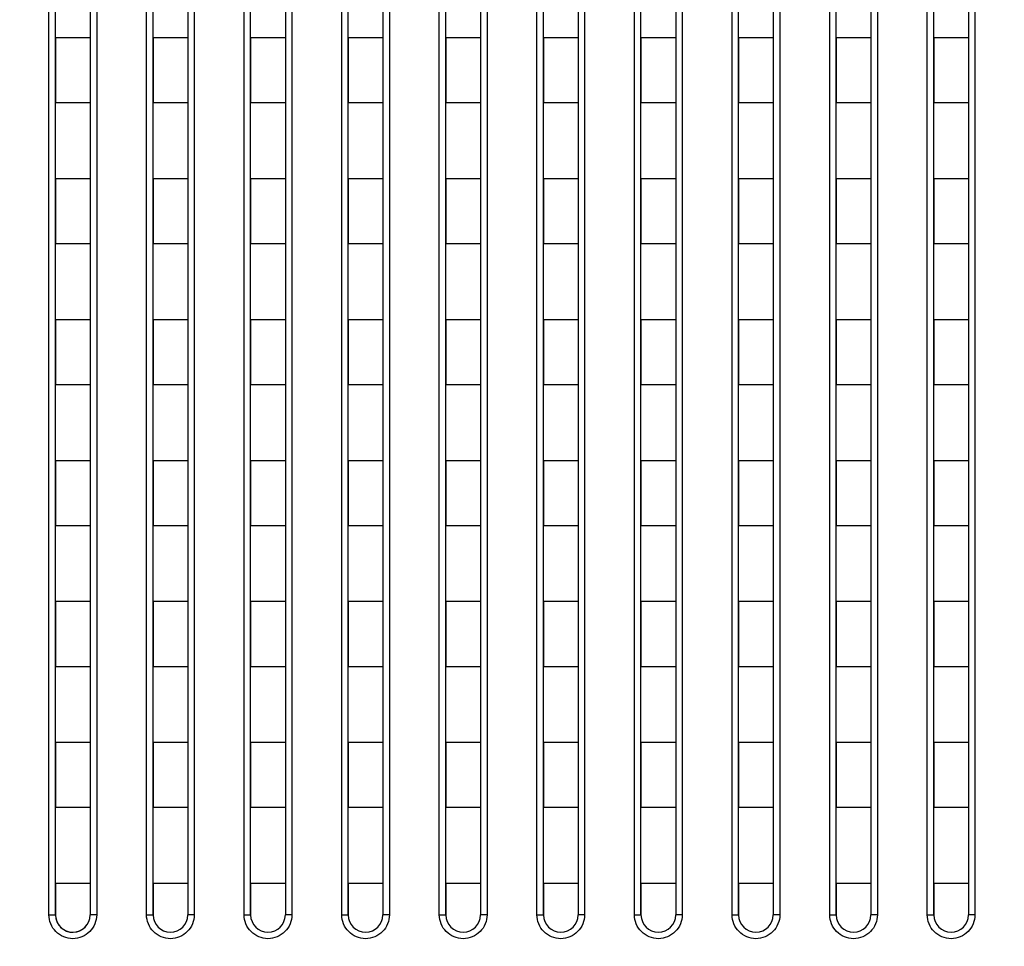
# Model space of a CAD drawing. Header units: millimetres. Extents: x -6054 to 364, y -1866 to 3094.
# Tile 183 of 256: x -3740 to -3695, y 827 to 870. Entities that reach past the tile are written whole.
import ezdxf

# ---------------------------------------------------------------- set-up
doc = ezdxf.new("R2010")
doc.units = ezdxf.units.MM
doc.header["$LTSCALE"] = 65.395
doc.header["$PDSIZE"] = 0.05
doc.layers.get('0').update_dxf_attribs({"linetype": 'CONTINUOUS'})
doc.layers.get('Defpoints').update_dxf_attribs({"linetype": 'CONTINUOUS'})
doc.layers.add('DIM', color=3, linetype='CONTINUOUS')
doc.styles.get("Standard").update_dxf_attribs({"font": 'arial.ttf'})
doc.dimstyles.new('ISO-25', dxfattribs={"dimtxt": 2.5, "dimasz": 2.5, "dimexe": 1.25, "dimexo": 0.625, "dimtad": 1, "dimtxsty": 'STANDARD', "dimcen": 2.5, "dimadec": 0, "dimazin": 0, "dimtfac": 1, "dimtmove": 0, "dimatfit": 3, "dimfxl": 1, "dimarcsym": 0})

# ---------------------------------------------------------------- blocks, each defined once
blk = doc.blocks.new('*D1')
at = {"layer": 'Defpoints', "color": 0}
for p in [(-4193.173, 1042.072), (-3593.173, 683.031), (-3593.173, 628.168)]:
    blk.add_point(p, dxfattribs=at)
at = {"layer": 'DIM', "color": 3, "lineweight": -2}
for p, q in [((-4193.173, 1041.447), (-4193.173, 681.781)), ((-3593.173, 628.793), (-3593.173, 684.281)), ((-4178.173, 683.031), (-3608.173, 683.031))]:
    blk.add_line(p, q, dxfattribs=at)
at = {"layer": 'DIM', "color": 3}
for points in [[(-4178.173, 685.531), (-4178.173, 680.531), (-4193.173, 683.031)], [(-3608.173, 680.531), (-3608.173, 685.531), (-3593.173, 683.031)]]:
    blk.add_solid(points, dxfattribs=at)
at = {"layer": 'DIM', "color": 2, "insert": (-3893.173, 700.841), "char_height": 20, "attachment_point": 5}
blk.add_mtext('600  [23,622]', dxfattribs=at)

msp = doc.modelspace()

# ---------------------------------------------------------------- linework, layer by layer
at = {"linetype": 'Continuous'}
for p, q in [((-3739.023, 828.726), (-3739.023, 900.382)), ((-3736.823, 900.382), (-3736.823, 828.726)), ((-3734.523, 828.726), (-3734.523, 900.382)), ((-3732.323, 900.382), (-3732.323, 828.726)), ((-3730.023, 828.726), (-3730.023, 900.382)), ((-3727.823, 900.382), (-3727.823, 828.726)), ((-3725.523, 828.726), (-3725.523, 900.382)), ((-3723.323, 900.382), (-3723.323, 828.726)), ((-3721.023, 828.726), (-3721.023, 900.382)), ((-3718.823, 900.382), (-3718.823, 828.726)), ((-3716.523, 828.726), (-3716.523, 900.382)), ((-3714.323, 900.382), (-3714.323, 828.726)), ((-3712.023, 828.726), (-3712.023, 900.382)), ((-3709.823, 900.382), (-3709.823, 828.726)), ((-3707.523, 828.726), (-3707.523, 900.382)), ((-3705.323, 900.382), (-3705.323, 828.726)), ((-3703.023, 828.726), (-3703.023, 900.382)), ((-3700.823, 900.382), (-3700.823, 828.726)), ((-3698.523, 828.726), (-3698.523, 900.382)), ((-3696.323, 900.382), (-3696.323, 828.726)), ((-3738.723, 828.718), (-3738.723, 900.184)), ((-3737.123, 900.184), (-3737.123, 828.718)), ((-3734.223, 828.718), (-3734.223, 900.184)), ((-3732.623, 900.184), (-3732.623, 828.718)), ((-3729.723, 828.718), (-3729.723, 900.184)), ((-3728.123, 900.184), (-3728.123, 828.718)), ((-3725.223, 828.718), (-3725.223, 900.184)), ((-3723.623, 900.184), (-3723.623, 828.718)), ((-3720.723, 828.718), (-3720.723, 900.184)), ((-3719.123, 900.184), (-3719.123, 828.718)), ((-3716.223, 828.718), (-3716.223, 900.184)), ((-3714.623, 900.184), (-3714.623, 828.718)), ((-3711.723, 828.718), (-3711.723, 900.184)), ((-3710.123, 900.184), (-3710.123, 828.718)), ((-3707.223, 828.718), (-3707.223, 900.184)), ((-3705.623, 900.184), (-3705.623, 828.718)), ((-3702.723, 828.718), (-3702.723, 900.184)), ((-3701.123, 900.184), (-3701.123, 828.718)), ((-3698.223, 828.718), (-3698.223, 900.184)), ((-3696.623, 900.184), (-3696.623, 828.718)), ((-3738.723, 869.168), (-3738.723, 866.168)), ((-3738.723, 869.168), (-3738.723, 866.168)), ((-3737.123, 869.168), (-3738.723, 869.168)), ((-3737.123, 869.168), (-3738.723, 869.168)), ((-3737.123, 869.168), (-3737.123, 866.168)), ((-3737.123, 869.168), (-3737.123, 866.168)), ((-3734.223, 869.168), (-3734.223, 866.168)), ((-3734.223, 869.168), (-3734.223, 866.168)), ((-3732.623, 869.168), (-3734.223, 869.168)), ((-3732.623, 869.168), (-3734.223, 869.168)), ((-3732.623, 869.168), (-3732.623, 866.168)), ((-3732.623, 869.168), (-3732.623, 866.168)), ((-3729.723, 869.168), (-3729.723, 866.168)), ((-3729.723, 869.168), (-3729.723, 866.168)), ((-3728.123, 869.168), (-3729.723, 869.168)), ((-3728.123, 869.168), (-3729.723, 869.168)), ((-3728.123, 869.168), (-3728.123, 866.168)), ((-3728.123, 869.168), (-3728.123, 866.168)), ((-3725.223, 869.168), (-3725.223, 866.168)), ((-3725.223, 869.168), (-3725.223, 866.168)), ((-3723.623, 869.168), (-3725.223, 869.168)), ((-3723.623, 869.168), (-3725.223, 869.168)), ((-3723.623, 869.168), (-3723.623, 866.168)), ((-3723.623, 869.168), (-3723.623, 866.168)), ((-3720.723, 869.168), (-3720.723, 866.168)), ((-3720.723, 869.168), (-3720.723, 866.168)), ((-3719.123, 869.168), (-3720.723, 869.168)), ((-3719.123, 869.168), (-3720.723, 869.168)), ((-3719.123, 869.168), (-3719.123, 866.168)), ((-3719.123, 869.168), (-3719.123, 866.168)), ((-3716.223, 869.168), (-3716.223, 866.168)), ((-3716.223, 869.168), (-3716.223, 866.168)), ((-3714.623, 869.168), (-3716.223, 869.168)), ((-3714.623, 869.168), (-3716.223, 869.168)), ((-3714.623, 869.168), (-3714.623, 866.168)), ((-3714.623, 869.168), (-3714.623, 866.168)), ((-3711.723, 869.168), (-3711.723, 866.168)), ((-3711.723, 869.168), (-3711.723, 866.168)), ((-3710.123, 869.168), (-3711.723, 869.168)), ((-3710.123, 869.168), (-3711.723, 869.168)), ((-3710.123, 869.168), (-3710.123, 866.168)), ((-3710.123, 869.168), (-3710.123, 866.168)), ((-3707.223, 869.168), (-3707.223, 866.168)), ((-3707.223, 869.168), (-3707.223, 866.168)), ((-3705.623, 869.168), (-3707.223, 869.168)), ((-3705.623, 869.168), (-3707.223, 869.168)), ((-3705.623, 869.168), (-3705.623, 866.168)), ((-3705.623, 869.168), (-3705.623, 866.168)), ((-3702.723, 869.168), (-3702.723, 866.168)), ((-3702.723, 869.168), (-3702.723, 866.168)), ((-3701.123, 869.168), (-3702.723, 869.168)), ((-3701.123, 869.168), (-3702.723, 869.168)), ((-3701.123, 869.168), (-3701.123, 866.168)), ((-3701.123, 869.168), (-3701.123, 866.168)), ((-3698.223, 869.168), (-3698.223, 866.168)), ((-3698.223, 869.168), (-3698.223, 866.168)), ((-3696.623, 869.168), (-3698.223, 869.168)), ((-3696.623, 869.168), (-3698.223, 869.168)), ((-3696.623, 869.168), (-3696.623, 866.168)), ((-3696.623, 869.168), (-3696.623, 866.168)), ((-3737.123, 866.168), (-3738.723, 866.168)), ((-3737.123, 866.168), (-3738.723, 866.168)), ((-3732.623, 866.168), (-3734.223, 866.168)), ((-3732.623, 866.168), (-3734.223, 866.168)), ((-3728.123, 866.168), (-3729.723, 866.168)), ((-3728.123, 866.168), (-3729.723, 866.168)), ((-3723.623, 866.168), (-3725.223, 866.168)), ((-3723.623, 866.168), (-3725.223, 866.168)), ((-3719.123, 866.168), (-3720.723, 866.168)), ((-3719.123, 866.168), (-3720.723, 866.168)), ((-3714.623, 866.168), (-3716.223, 866.168)), ((-3714.623, 866.168), (-3716.223, 866.168)), ((-3710.123, 866.168), (-3711.723, 866.168)), ((-3710.123, 866.168), (-3711.723, 866.168)), ((-3705.623, 866.168), (-3707.223, 866.168)), ((-3705.623, 866.168), (-3707.223, 866.168)), ((-3701.123, 866.168), (-3702.723, 866.168)), ((-3701.123, 866.168), (-3702.723, 866.168)), ((-3696.623, 866.168), (-3698.223, 866.168)), ((-3696.623, 866.168), (-3698.223, 866.168)), ((-3738.723, 862.668), (-3738.723, 859.668)), ((-3738.723, 862.668), (-3738.723, 859.668)), ((-3737.123, 862.668), (-3738.723, 862.668)), ((-3737.123, 862.668), (-3738.723, 862.668)), ((-3737.123, 862.668), (-3737.123, 859.668)), ((-3737.123, 862.668), (-3737.123, 859.668)), ((-3734.223, 862.668), (-3734.223, 859.668)), ((-3734.223, 862.668), (-3734.223, 859.668)), ((-3732.623, 862.668), (-3734.223, 862.668)), ((-3732.623, 862.668), (-3734.223, 862.668)), ((-3732.623, 862.668), (-3732.623, 859.668)), ((-3732.623, 862.668), (-3732.623, 859.668)), ((-3729.723, 862.668), (-3729.723, 859.668)), ((-3729.723, 862.668), (-3729.723, 859.668)), ((-3728.123, 862.668), (-3729.723, 862.668)), ((-3728.123, 862.668), (-3729.723, 862.668)), ((-3728.123, 862.668), (-3728.123, 859.668)), ((-3728.123, 862.668), (-3728.123, 859.668)), ((-3725.223, 862.668), (-3725.223, 859.668)), ((-3725.223, 862.668), (-3725.223, 859.668)), ((-3723.623, 862.668), (-3725.223, 862.668)), ((-3723.623, 862.668), (-3725.223, 862.668)), ((-3723.623, 862.668), (-3723.623, 859.668)), ((-3723.623, 862.668), (-3723.623, 859.668)), ((-3720.723, 862.668), (-3720.723, 859.668)), ((-3720.723, 862.668), (-3720.723, 859.668)), ((-3719.123, 862.668), (-3720.723, 862.668)), ((-3719.123, 862.668), (-3720.723, 862.668)), ((-3719.123, 862.668), (-3719.123, 859.668)), ((-3719.123, 862.668), (-3719.123, 859.668)), ((-3716.223, 862.668), (-3716.223, 859.668)), ((-3716.223, 862.668), (-3716.223, 859.668)), ((-3714.623, 862.668), (-3716.223, 862.668)), ((-3714.623, 862.668), (-3716.223, 862.668)), ((-3714.623, 862.668), (-3714.623, 859.668)), ((-3714.623, 862.668), (-3714.623, 859.668)), ((-3711.723, 862.668), (-3711.723, 859.668)), ((-3711.723, 862.668), (-3711.723, 859.668)), ((-3710.123, 862.668), (-3711.723, 862.668)), ((-3710.123, 862.668), (-3711.723, 862.668)), ((-3710.123, 862.668), (-3710.123, 859.668)), ((-3710.123, 862.668), (-3710.123, 859.668)), ((-3707.223, 862.668), (-3707.223, 859.668)), ((-3707.223, 862.668), (-3707.223, 859.668)), ((-3705.623, 862.668), (-3707.223, 862.668)), ((-3705.623, 862.668), (-3707.223, 862.668)), ((-3705.623, 862.668), (-3705.623, 859.668)), ((-3705.623, 862.668), (-3705.623, 859.668)), ((-3702.723, 862.668), (-3702.723, 859.668)), ((-3702.723, 862.668), (-3702.723, 859.668)), ((-3701.123, 862.668), (-3702.723, 862.668)), ((-3701.123, 862.668), (-3702.723, 862.668)), ((-3701.123, 862.668), (-3701.123, 859.668)), ((-3701.123, 862.668), (-3701.123, 859.668)), ((-3698.223, 862.668), (-3698.223, 859.668)), ((-3698.223, 862.668), (-3698.223, 859.668)), ((-3696.623, 862.668), (-3698.223, 862.668)), ((-3696.623, 862.668), (-3698.223, 862.668)), ((-3696.623, 862.668), (-3696.623, 859.668)), ((-3696.623, 862.668), (-3696.623, 859.668)), ((-3737.123, 859.668), (-3738.723, 859.668)), ((-3737.123, 859.668), (-3738.723, 859.668)), ((-3732.623, 859.668), (-3734.223, 859.668)), ((-3732.623, 859.668), (-3734.223, 859.668)), ((-3728.123, 859.668), (-3729.723, 859.668)), ((-3728.123, 859.668), (-3729.723, 859.668)), ((-3723.623, 859.668), (-3725.223, 859.668)), ((-3723.623, 859.668), (-3725.223, 859.668)), ((-3719.123, 859.668), (-3720.723, 859.668)), ((-3719.123, 859.668), (-3720.723, 859.668)), ((-3714.623, 859.668), (-3716.223, 859.668)), ((-3714.623, 859.668), (-3716.223, 859.668)), ((-3710.123, 859.668), (-3711.723, 859.668)), ((-3710.123, 859.668), (-3711.723, 859.668)), ((-3705.623, 859.668), (-3707.223, 859.668)), ((-3705.623, 859.668), (-3707.223, 859.668)), ((-3701.123, 859.668), (-3702.723, 859.668)), ((-3701.123, 859.668), (-3702.723, 859.668)), ((-3696.623, 859.668), (-3698.223, 859.668)), ((-3696.623, 859.668), (-3698.223, 859.668)), ((-3738.723, 856.168), (-3738.723, 853.168)), ((-3738.723, 856.168), (-3738.723, 853.168)), ((-3737.123, 856.168), (-3738.723, 856.168)), ((-3737.123, 856.168), (-3738.723, 856.168)), ((-3737.123, 856.168), (-3737.123, 853.168)), ((-3737.123, 856.168), (-3737.123, 853.168)), ((-3734.223, 856.168), (-3734.223, 853.168)), ((-3734.223, 856.168), (-3734.223, 853.168)), ((-3732.623, 856.168), (-3734.223, 856.168)), ((-3732.623, 856.168), (-3734.223, 856.168)), ((-3732.623, 856.168), (-3732.623, 853.168)), ((-3732.623, 856.168), (-3732.623, 853.168)), ((-3729.723, 856.168), (-3729.723, 853.168)), ((-3729.723, 856.168), (-3729.723, 853.168)), ((-3728.123, 856.168), (-3729.723, 856.168)), ((-3728.123, 856.168), (-3729.723, 856.168)), ((-3728.123, 856.168), (-3728.123, 853.168)), ((-3728.123, 856.168), (-3728.123, 853.168)), ((-3725.223, 856.168), (-3725.223, 853.168)), ((-3725.223, 856.168), (-3725.223, 853.168)), ((-3723.623, 856.168), (-3725.223, 856.168)), ((-3723.623, 856.168), (-3725.223, 856.168)), ((-3723.623, 856.168), (-3723.623, 853.168)), ((-3723.623, 856.168), (-3723.623, 853.168)), ((-3720.723, 856.168), (-3720.723, 853.168)), ((-3720.723, 856.168), (-3720.723, 853.168)), ((-3719.123, 856.168), (-3720.723, 856.168)), ((-3719.123, 856.168), (-3720.723, 856.168)), ((-3719.123, 856.168), (-3719.123, 853.168)), ((-3719.123, 856.168), (-3719.123, 853.168)), ((-3716.223, 856.168), (-3716.223, 853.168)), ((-3716.223, 856.168), (-3716.223, 853.168)), ((-3714.623, 856.168), (-3716.223, 856.168)), ((-3714.623, 856.168), (-3716.223, 856.168)), ((-3714.623, 856.168), (-3714.623, 853.168)), ((-3714.623, 856.168), (-3714.623, 853.168)), ((-3711.723, 856.168), (-3711.723, 853.168)), ((-3711.723, 856.168), (-3711.723, 853.168)), ((-3710.123, 856.168), (-3711.723, 856.168)), ((-3710.123, 856.168), (-3711.723, 856.168)), ((-3710.123, 856.168), (-3710.123, 853.168)), ((-3710.123, 856.168), (-3710.123, 853.168)), ((-3707.223, 856.168), (-3707.223, 853.168)), ((-3707.223, 856.168), (-3707.223, 853.168)), ((-3705.623, 856.168), (-3707.223, 856.168)), ((-3705.623, 856.168), (-3707.223, 856.168)), ((-3705.623, 856.168), (-3705.623, 853.168)), ((-3705.623, 856.168), (-3705.623, 853.168)), ((-3702.723, 856.168), (-3702.723, 853.168)), ((-3702.723, 856.168), (-3702.723, 853.168)), ((-3701.123, 856.168), (-3702.723, 856.168)), ((-3701.123, 856.168), (-3702.723, 856.168)), ((-3701.123, 856.168), (-3701.123, 853.168)), ((-3701.123, 856.168), (-3701.123, 853.168)), ((-3698.223, 856.168), (-3698.223, 853.168)), ((-3698.223, 856.168), (-3698.223, 853.168)), ((-3696.623, 856.168), (-3698.223, 856.168)), ((-3696.623, 856.168), (-3698.223, 856.168)), ((-3696.623, 856.168), (-3696.623, 853.168)), ((-3696.623, 856.168), (-3696.623, 853.168)), ((-3737.123, 853.168), (-3738.723, 853.168)), ((-3737.123, 853.168), (-3738.723, 853.168)), ((-3732.623, 853.168), (-3734.223, 853.168)), ((-3732.623, 853.168), (-3734.223, 853.168)), ((-3728.123, 853.168), (-3729.723, 853.168)), ((-3728.123, 853.168), (-3729.723, 853.168)), ((-3723.623, 853.168), (-3725.223, 853.168)), ((-3723.623, 853.168), (-3725.223, 853.168)), ((-3719.123, 853.168), (-3720.723, 853.168)), ((-3719.123, 853.168), (-3720.723, 853.168)), ((-3714.623, 853.168), (-3716.223, 853.168)), ((-3714.623, 853.168), (-3716.223, 853.168)), ((-3710.123, 853.168), (-3711.723, 853.168)), ((-3710.123, 853.168), (-3711.723, 853.168)), ((-3705.623, 853.168), (-3707.223, 853.168)), ((-3705.623, 853.168), (-3707.223, 853.168)), ((-3701.123, 853.168), (-3702.723, 853.168)), ((-3701.123, 853.168), (-3702.723, 853.168)), ((-3696.623, 853.168), (-3698.223, 853.168)), ((-3696.623, 853.168), (-3698.223, 853.168)), ((-3738.723, 849.668), (-3738.723, 846.668)), ((-3738.723, 849.668), (-3738.723, 846.668)), ((-3737.123, 849.668), (-3738.723, 849.668)), ((-3737.123, 849.668), (-3738.723, 849.668)), ((-3737.123, 849.668), (-3737.123, 846.668)), ((-3737.123, 849.668), (-3737.123, 846.668)), ((-3734.223, 849.668), (-3734.223, 846.668)), ((-3734.223, 849.668), (-3734.223, 846.668)), ((-3732.623, 849.668), (-3734.223, 849.668)), ((-3732.623, 849.668), (-3734.223, 849.668)), ((-3732.623, 849.668), (-3732.623, 846.668)), ((-3732.623, 849.668), (-3732.623, 846.668)), ((-3729.723, 849.668), (-3729.723, 846.668)), ((-3729.723, 849.668), (-3729.723, 846.668)), ((-3728.123, 849.668), (-3729.723, 849.668)), ((-3728.123, 849.668), (-3729.723, 849.668)), ((-3728.123, 849.668), (-3728.123, 846.668)), ((-3728.123, 849.668), (-3728.123, 846.668)), ((-3725.223, 849.668), (-3725.223, 846.668)), ((-3725.223, 849.668), (-3725.223, 846.668)), ((-3723.623, 849.668), (-3725.223, 849.668)), ((-3723.623, 849.668), (-3725.223, 849.668)), ((-3723.623, 849.668), (-3723.623, 846.668)), ((-3723.623, 849.668), (-3723.623, 846.668)), ((-3720.723, 849.668), (-3720.723, 846.668)), ((-3720.723, 849.668), (-3720.723, 846.668)), ((-3719.123, 849.668), (-3720.723, 849.668)), ((-3719.123, 849.668), (-3720.723, 849.668)), ((-3719.123, 849.668), (-3719.123, 846.668)), ((-3719.123, 849.668), (-3719.123, 846.668)), ((-3716.223, 849.668), (-3716.223, 846.668)), ((-3716.223, 849.668), (-3716.223, 846.668)), ((-3714.623, 849.668), (-3716.223, 849.668)), ((-3714.623, 849.668), (-3716.223, 849.668)), ((-3714.623, 849.668), (-3714.623, 846.668)), ((-3714.623, 849.668), (-3714.623, 846.668)), ((-3711.723, 849.668), (-3711.723, 846.668)), ((-3711.723, 849.668), (-3711.723, 846.668)), ((-3710.123, 849.668), (-3711.723, 849.668)), ((-3710.123, 849.668), (-3711.723, 849.668)), ((-3710.123, 849.668), (-3710.123, 846.668)), ((-3710.123, 849.668), (-3710.123, 846.668)), ((-3707.223, 849.668), (-3707.223, 846.668)), ((-3707.223, 849.668), (-3707.223, 846.668)), ((-3705.623, 849.668), (-3707.223, 849.668)), ((-3705.623, 849.668), (-3707.223, 849.668)), ((-3705.623, 849.668), (-3705.623, 846.668)), ((-3705.623, 849.668), (-3705.623, 846.668)), ((-3702.723, 849.668), (-3702.723, 846.668)), ((-3702.723, 849.668), (-3702.723, 846.668)), ((-3701.123, 849.668), (-3702.723, 849.668)), ((-3701.123, 849.668), (-3702.723, 849.668)), ((-3701.123, 849.668), (-3701.123, 846.668)), ((-3701.123, 849.668), (-3701.123, 846.668)), ((-3698.223, 849.668), (-3698.223, 846.668)), ((-3698.223, 849.668), (-3698.223, 846.668)), ((-3696.623, 849.668), (-3698.223, 849.668)), ((-3696.623, 849.668), (-3698.223, 849.668)), ((-3696.623, 849.668), (-3696.623, 846.668)), ((-3696.623, 849.668), (-3696.623, 846.668)), ((-3737.123, 846.668), (-3738.723, 846.668)), ((-3737.123, 846.668), (-3738.723, 846.668)), ((-3732.623, 846.668), (-3734.223, 846.668)), ((-3732.623, 846.668), (-3734.223, 846.668)), ((-3728.123, 846.668), (-3729.723, 846.668)), ((-3728.123, 846.668), (-3729.723, 846.668)), ((-3723.623, 846.668), (-3725.223, 846.668)), ((-3723.623, 846.668), (-3725.223, 846.668)), ((-3719.123, 846.668), (-3720.723, 846.668)), ((-3719.123, 846.668), (-3720.723, 846.668)), ((-3714.623, 846.668), (-3716.223, 846.668)), ((-3714.623, 846.668), (-3716.223, 846.668)), ((-3710.123, 846.668), (-3711.723, 846.668)), ((-3710.123, 846.668), (-3711.723, 846.668)), ((-3705.623, 846.668), (-3707.223, 846.668)), ((-3705.623, 846.668), (-3707.223, 846.668)), ((-3701.123, 846.668), (-3702.723, 846.668)), ((-3701.123, 846.668), (-3702.723, 846.668)), ((-3696.623, 846.668), (-3698.223, 846.668)), ((-3696.623, 846.668), (-3698.223, 846.668)), ((-3738.723, 843.168), (-3738.723, 840.168)), ((-3738.723, 843.168), (-3738.723, 840.168)), ((-3737.123, 843.168), (-3738.723, 843.168)), ((-3737.123, 843.168), (-3738.723, 843.168)), ((-3737.123, 843.168), (-3737.123, 840.168)), ((-3737.123, 843.168), (-3737.123, 840.168)), ((-3734.223, 843.168), (-3734.223, 840.168)), ((-3734.223, 843.168), (-3734.223, 840.168)), ((-3732.623, 843.168), (-3734.223, 843.168)), ((-3732.623, 843.168), (-3734.223, 843.168)), ((-3732.623, 843.168), (-3732.623, 840.168)), ((-3732.623, 843.168), (-3732.623, 840.168)), ((-3729.723, 843.168), (-3729.723, 840.168)), ((-3729.723, 843.168), (-3729.723, 840.168)), ((-3728.123, 843.168), (-3729.723, 843.168)), ((-3728.123, 843.168), (-3729.723, 843.168)), ((-3728.123, 843.168), (-3728.123, 840.168)), ((-3728.123, 843.168), (-3728.123, 840.168)), ((-3725.223, 843.168), (-3725.223, 840.168)), ((-3725.223, 843.168), (-3725.223, 840.168)), ((-3723.623, 843.168), (-3725.223, 843.168)), ((-3723.623, 843.168), (-3725.223, 843.168)), ((-3723.623, 843.168), (-3723.623, 840.168)), ((-3723.623, 843.168), (-3723.623, 840.168)), ((-3720.723, 843.168), (-3720.723, 840.168)), ((-3720.723, 843.168), (-3720.723, 840.168)), ((-3719.123, 843.168), (-3720.723, 843.168)), ((-3719.123, 843.168), (-3720.723, 843.168)), ((-3719.123, 843.168), (-3719.123, 840.168)), ((-3719.123, 843.168), (-3719.123, 840.168)), ((-3716.223, 843.168), (-3716.223, 840.168)), ((-3716.223, 843.168), (-3716.223, 840.168)), ((-3714.623, 843.168), (-3716.223, 843.168)), ((-3714.623, 843.168), (-3716.223, 843.168)), ((-3714.623, 843.168), (-3714.623, 840.168)), ((-3714.623, 843.168), (-3714.623, 840.168)), ((-3711.723, 843.168), (-3711.723, 840.168)), ((-3711.723, 843.168), (-3711.723, 840.168)), ((-3710.123, 843.168), (-3711.723, 843.168)), ((-3710.123, 843.168), (-3711.723, 843.168)), ((-3710.123, 843.168), (-3710.123, 840.168)), ((-3710.123, 843.168), (-3710.123, 840.168)), ((-3707.223, 843.168), (-3707.223, 840.168)), ((-3707.223, 843.168), (-3707.223, 840.168)), ((-3705.623, 843.168), (-3707.223, 843.168)), ((-3705.623, 843.168), (-3707.223, 843.168)), ((-3705.623, 843.168), (-3705.623, 840.168)), ((-3705.623, 843.168), (-3705.623, 840.168)), ((-3702.723, 843.168), (-3702.723, 840.168)), ((-3702.723, 843.168), (-3702.723, 840.168)), ((-3701.123, 843.168), (-3702.723, 843.168)), ((-3701.123, 843.168), (-3702.723, 843.168)), ((-3701.123, 843.168), (-3701.123, 840.168)), ((-3701.123, 843.168), (-3701.123, 840.168)), ((-3698.223, 843.168), (-3698.223, 840.168)), ((-3698.223, 843.168), (-3698.223, 840.168)), ((-3696.623, 843.168), (-3698.223, 843.168)), ((-3696.623, 843.168), (-3698.223, 843.168)), ((-3696.623, 843.168), (-3696.623, 840.168)), ((-3696.623, 843.168), (-3696.623, 840.168)), ((-3737.123, 840.168), (-3738.723, 840.168)), ((-3737.123, 840.168), (-3738.723, 840.168)), ((-3732.623, 840.168), (-3734.223, 840.168)), ((-3732.623, 840.168), (-3734.223, 840.168)), ((-3728.123, 840.168), (-3729.723, 840.168)), ((-3728.123, 840.168), (-3729.723, 840.168)), ((-3723.623, 840.168), (-3725.223, 840.168)), ((-3723.623, 840.168), (-3725.223, 840.168)), ((-3719.123, 840.168), (-3720.723, 840.168)), ((-3719.123, 840.168), (-3720.723, 840.168)), ((-3714.623, 840.168), (-3716.223, 840.168)), ((-3714.623, 840.168), (-3716.223, 840.168)), ((-3710.123, 840.168), (-3711.723, 840.168)), ((-3710.123, 840.168), (-3711.723, 840.168)), ((-3705.623, 840.168), (-3707.223, 840.168)), ((-3705.623, 840.168), (-3707.223, 840.168)), ((-3701.123, 840.168), (-3702.723, 840.168)), ((-3701.123, 840.168), (-3702.723, 840.168)), ((-3696.623, 840.168), (-3698.223, 840.168)), ((-3696.623, 840.168), (-3698.223, 840.168)), ((-3738.723, 836.668), (-3738.723, 833.668)), ((-3738.723, 836.668), (-3738.723, 833.668)), ((-3737.123, 836.668), (-3738.723, 836.668)), ((-3737.123, 836.668), (-3738.723, 836.668)), ((-3737.123, 836.668), (-3737.123, 833.668)), ((-3737.123, 836.668), (-3737.123, 833.668)), ((-3734.223, 836.668), (-3734.223, 833.668)), ((-3734.223, 836.668), (-3734.223, 833.668)), ((-3732.623, 836.668), (-3734.223, 836.668)), ((-3732.623, 836.668), (-3734.223, 836.668)), ((-3732.623, 836.668), (-3732.623, 833.668)), ((-3732.623, 836.668), (-3732.623, 833.668)), ((-3729.723, 836.668), (-3729.723, 833.668)), ((-3729.723, 836.668), (-3729.723, 833.668)), ((-3728.123, 836.668), (-3729.723, 836.668)), ((-3728.123, 836.668), (-3729.723, 836.668)), ((-3728.123, 836.668), (-3728.123, 833.668)), ((-3728.123, 836.668), (-3728.123, 833.668)), ((-3725.223, 836.668), (-3725.223, 833.668)), ((-3725.223, 836.668), (-3725.223, 833.668)), ((-3723.623, 836.668), (-3725.223, 836.668)), ((-3723.623, 836.668), (-3725.223, 836.668)), ((-3723.623, 836.668), (-3723.623, 833.668)), ((-3723.623, 836.668), (-3723.623, 833.668)), ((-3720.723, 836.668), (-3720.723, 833.668)), ((-3720.723, 836.668), (-3720.723, 833.668)), ((-3719.123, 836.668), (-3720.723, 836.668)), ((-3719.123, 836.668), (-3720.723, 836.668)), ((-3719.123, 836.668), (-3719.123, 833.668)), ((-3719.123, 836.668), (-3719.123, 833.668)), ((-3716.223, 836.668), (-3716.223, 833.668)), ((-3716.223, 836.668), (-3716.223, 833.668)), ((-3714.623, 836.668), (-3716.223, 836.668)), ((-3714.623, 836.668), (-3716.223, 836.668)), ((-3714.623, 836.668), (-3714.623, 833.668)), ((-3714.623, 836.668), (-3714.623, 833.668)), ((-3711.723, 836.668), (-3711.723, 833.668)), ((-3711.723, 836.668), (-3711.723, 833.668)), ((-3710.123, 836.668), (-3711.723, 836.668)), ((-3710.123, 836.668), (-3711.723, 836.668)), ((-3710.123, 836.668), (-3710.123, 833.668)), ((-3710.123, 836.668), (-3710.123, 833.668)), ((-3707.223, 836.668), (-3707.223, 833.668)), ((-3707.223, 836.668), (-3707.223, 833.668)), ((-3705.623, 836.668), (-3707.223, 836.668)), ((-3705.623, 836.668), (-3707.223, 836.668)), ((-3705.623, 836.668), (-3705.623, 833.668)), ((-3705.623, 836.668), (-3705.623, 833.668)), ((-3702.723, 836.668), (-3702.723, 833.668)), ((-3702.723, 836.668), (-3702.723, 833.668)), ((-3701.123, 836.668), (-3702.723, 836.668)), ((-3701.123, 836.668), (-3702.723, 836.668)), ((-3701.123, 836.668), (-3701.123, 833.668)), ((-3701.123, 836.668), (-3701.123, 833.668)), ((-3698.223, 836.668), (-3698.223, 833.668)), ((-3698.223, 836.668), (-3698.223, 833.668)), ((-3696.623, 836.668), (-3698.223, 836.668)), ((-3696.623, 836.668), (-3698.223, 836.668)), ((-3696.623, 836.668), (-3696.623, 833.668)), ((-3696.623, 836.668), (-3696.623, 833.668)), ((-3737.123, 833.668), (-3738.723, 833.668)), ((-3737.123, 833.668), (-3738.723, 833.668)), ((-3732.623, 833.668), (-3734.223, 833.668)), ((-3732.623, 833.668), (-3734.223, 833.668)), ((-3728.123, 833.668), (-3729.723, 833.668)), ((-3728.123, 833.668), (-3729.723, 833.668)), ((-3723.623, 833.668), (-3725.223, 833.668)), ((-3723.623, 833.668), (-3725.223, 833.668)), ((-3719.123, 833.668), (-3720.723, 833.668)), ((-3719.123, 833.668), (-3720.723, 833.668)), ((-3714.623, 833.668), (-3716.223, 833.668)), ((-3714.623, 833.668), (-3716.223, 833.668)), ((-3710.123, 833.668), (-3711.723, 833.668)), ((-3710.123, 833.668), (-3711.723, 833.668)), ((-3705.623, 833.668), (-3707.223, 833.668)), ((-3705.623, 833.668), (-3707.223, 833.668)), ((-3701.123, 833.668), (-3702.723, 833.668)), ((-3701.123, 833.668), (-3702.723, 833.668)), ((-3696.623, 833.668), (-3698.223, 833.668)), ((-3696.623, 833.668), (-3698.223, 833.668)), ((-3738.723, 830.168), (-3738.723, 828.718)), ((-3738.723, 830.168), (-3738.723, 828.718)), ((-3737.123, 830.168), (-3738.723, 830.168)), ((-3737.123, 830.168), (-3738.723, 830.168)), ((-3737.123, 830.168), (-3737.123, 828.718)), ((-3737.123, 830.168), (-3737.123, 828.718)), ((-3734.223, 830.168), (-3734.223, 828.718)), ((-3734.223, 830.168), (-3734.223, 828.718)), ((-3732.623, 830.168), (-3734.223, 830.168)), ((-3732.623, 830.168), (-3734.223, 830.168)), ((-3732.623, 830.168), (-3732.623, 828.718)), ((-3732.623, 830.168), (-3732.623, 828.718)), ((-3729.723, 830.168), (-3729.723, 828.718)), ((-3729.723, 830.168), (-3729.723, 828.718)), ((-3728.123, 830.168), (-3729.723, 830.168)), ((-3728.123, 830.168), (-3729.723, 830.168)), ((-3728.123, 830.168), (-3728.123, 828.718)), ((-3728.123, 830.168), (-3728.123, 828.718)), ((-3725.223, 830.168), (-3725.223, 828.718)), ((-3725.223, 830.168), (-3725.223, 828.718)), ((-3723.623, 830.168), (-3725.223, 830.168)), ((-3723.623, 830.168), (-3725.223, 830.168)), ((-3723.623, 830.168), (-3723.623, 828.718)), ((-3723.623, 830.168), (-3723.623, 828.718)), ((-3720.723, 830.168), (-3720.723, 828.718)), ((-3720.723, 830.168), (-3720.723, 828.718)), ((-3719.123, 830.168), (-3720.723, 830.168)), ((-3719.123, 830.168), (-3720.723, 830.168)), ((-3719.123, 830.168), (-3719.123, 828.718)), ((-3719.123, 830.168), (-3719.123, 828.718)), ((-3716.223, 830.168), (-3716.223, 828.718)), ((-3716.223, 830.168), (-3716.223, 828.718)), ((-3714.623, 830.168), (-3716.223, 830.168)), ((-3714.623, 830.168), (-3716.223, 830.168)), ((-3714.623, 830.168), (-3714.623, 828.718)), ((-3714.623, 830.168), (-3714.623, 828.718)), ((-3711.723, 830.168), (-3711.723, 828.718)), ((-3711.723, 830.168), (-3711.723, 828.718)), ((-3710.123, 830.168), (-3711.723, 830.168)), ((-3710.123, 830.168), (-3711.723, 830.168)), ((-3710.123, 830.168), (-3710.123, 828.718)), ((-3710.123, 830.168), (-3710.123, 828.718)), ((-3707.223, 830.168), (-3707.223, 828.718)), ((-3707.223, 830.168), (-3707.223, 828.718)), ((-3705.623, 830.168), (-3707.223, 830.168)), ((-3705.623, 830.168), (-3707.223, 830.168)), ((-3705.623, 830.168), (-3705.623, 828.718)), ((-3705.623, 830.168), (-3705.623, 828.718)), ((-3702.723, 830.168), (-3702.723, 828.718)), ((-3702.723, 830.168), (-3702.723, 828.718)), ((-3701.123, 830.168), (-3702.723, 830.168)), ((-3701.123, 830.168), (-3702.723, 830.168)), ((-3701.123, 830.168), (-3701.123, 828.718)), ((-3701.123, 830.168), (-3701.123, 828.718)), ((-3698.223, 830.168), (-3698.223, 828.718)), ((-3698.223, 830.168), (-3698.223, 828.718)), ((-3696.623, 830.168), (-3698.223, 830.168)), ((-3696.623, 830.168), (-3698.223, 830.168)), ((-3696.623, 830.168), (-3696.623, 828.718)), ((-3696.623, 830.168), (-3696.623, 828.718))]:
    msp.add_line(p, q, dxfattribs=at)
for centre, start, end in [((-3737.923, 828.718), 180, 360), ((-3737.923, 828.718), 180.0012, 183.2532), ((-3737.923, 828.718), 180.0012, 183.2532), ((-3737.923, 828.718), 183.2522, 359.9988), ((-3737.923, 828.718), 183.2522, 359.9988), ((-3733.423, 828.718), 180, 360), ((-3733.423, 828.718), 180.0012, 359.9988), ((-3733.423, 828.718), 180.0012, 359.9988), ((-3728.923, 828.718), 180, 360), ((-3728.923, 828.718), 180.0012, 359.9988), ((-3728.923, 828.718), 180.0012, 359.9988), ((-3724.423, 828.718), 180, 360), ((-3724.423, 828.718), 180.0012, 359.9988), ((-3724.423, 828.718), 180.0012, 359.9988), ((-3719.923, 828.718), 180, 360), ((-3719.923, 828.718), 180.0012, 359.9988), ((-3719.923, 828.718), 180.0012, 359.9988), ((-3715.423, 828.718), 180, 360), ((-3715.423, 828.718), 180.0012, 359.9988), ((-3715.423, 828.718), 180.0012, 359.9988), ((-3710.923, 828.718), 180, 360), ((-3710.923, 828.718), 180.0012, 359.9988), ((-3710.923, 828.718), 180.0012, 359.9988), ((-3706.423, 828.718), 180, 360), ((-3706.423, 828.718), 180.0012, 359.9988), ((-3706.423, 828.718), 180.0012, 359.9988), ((-3701.923, 828.718), 180, 360), ((-3701.923, 828.718), 180.0012, 359.9988), ((-3701.923, 828.718), 180.0012, 359.9988), ((-3697.423, 828.718), 180, 360), ((-3697.423, 828.718), 180.0012, 359.9988), ((-3697.423, 828.718), 180.0012, 359.9988)]:
    msp.add_arc(centre, 0.8, start, end, dxfattribs=at)
for points, knots in [([(-3736.823, 828.726), (-3736.823, 828.583), (-3736.88, 828.293), (-3737.124, 827.925), (-3737.49, 827.679), (-3737.923, 827.592), (-3738.356, 827.679), (-3738.722, 827.925), (-3738.966, 828.293), (-3739.023, 828.583), (-3739.023, 828.726)], [0, 0, 0, 0, 0.124989, 0.249991, 0.374997, 0.5, 0.625003, 0.750008, 0.875011, 1, 1, 1, 1]), ([(-3739.023, 828.726), (-3738.985, 828.726), (-3738.929, 828.726), (-3738.859, 828.725), (-3738.814, 828.724), (-3738.777, 828.722), (-3738.752, 828.721), (-3738.737, 828.72), (-3738.73, 828.72), (-3738.726, 828.719), (-3738.723, 828.718), (-3738.723, 828.718)], [0, 0, 0, 0, 0.382157, 0.554824, 0.706188, 0.830445, 0.922843, 0.955953, 0.979901, 0.994515, 1, 1, 1, 1]), ([(-3736.823, 828.726), (-3736.861, 828.726), (-3736.917, 828.726), (-3736.988, 828.725), (-3737.033, 828.724), (-3737.069, 828.722), (-3737.094, 828.721), (-3737.109, 828.72), (-3737.117, 828.72), (-3737.12, 828.719), (-3737.123, 828.718), (-3737.123, 828.718)], [0, 0, 0, 0, 0.382157, 0.554824, 0.706188, 0.830445, 0.922843, 0.955953, 0.979901, 0.994515, 1, 1, 1, 1]), ([(-3732.323, 828.726), (-3732.323, 828.583), (-3732.38, 828.293), (-3732.624, 827.925), (-3732.99, 827.679), (-3733.423, 827.592), (-3733.856, 827.679), (-3734.222, 827.925), (-3734.466, 828.293), (-3734.523, 828.583), (-3734.523, 828.726)], [0, 0, 0, 0, 0.124989, 0.249991, 0.374997, 0.5, 0.625003, 0.750008, 0.875011, 1, 1, 1, 1]), ([(-3734.523, 828.726), (-3734.485, 828.726), (-3734.429, 828.726), (-3734.359, 828.725), (-3734.314, 828.724), (-3734.277, 828.722), (-3734.252, 828.721), (-3734.237, 828.72), (-3734.23, 828.72), (-3734.226, 828.719), (-3734.223, 828.718), (-3734.223, 828.718)], [0, 0, 0, 0, 0.382157, 0.554824, 0.706188, 0.830445, 0.922843, 0.955953, 0.979901, 0.994515, 1, 1, 1, 1]), ([(-3732.323, 828.726), (-3732.361, 828.726), (-3732.417, 828.726), (-3732.488, 828.725), (-3732.533, 828.724), (-3732.569, 828.722), (-3732.594, 828.721), (-3732.609, 828.72), (-3732.617, 828.72), (-3732.62, 828.719), (-3732.623, 828.718), (-3732.623, 828.718)], [0, 0, 0, 0, 0.382157, 0.554824, 0.706188, 0.830445, 0.922843, 0.955953, 0.979901, 0.994515, 1, 1, 1, 1]), ([(-3727.823, 828.726), (-3727.823, 828.583), (-3727.88, 828.293), (-3728.124, 827.925), (-3728.49, 827.679), (-3728.923, 827.592), (-3729.356, 827.679), (-3729.722, 827.925), (-3729.966, 828.293), (-3730.023, 828.583), (-3730.023, 828.726)], [0, 0, 0, 0, 0.124989, 0.249991, 0.374997, 0.5, 0.625003, 0.750008, 0.875011, 1, 1, 1, 1]), ([(-3730.023, 828.726), (-3729.985, 828.726), (-3729.929, 828.726), (-3729.859, 828.725), (-3729.814, 828.724), (-3729.777, 828.722), (-3729.752, 828.721), (-3729.737, 828.72), (-3729.73, 828.72), (-3729.726, 828.719), (-3729.723, 828.718), (-3729.723, 828.718)], [0, 0, 0, 0, 0.382157, 0.554824, 0.706188, 0.830445, 0.922843, 0.955953, 0.979901, 0.994515, 1, 1, 1, 1]), ([(-3727.823, 828.726), (-3727.861, 828.726), (-3727.917, 828.726), (-3727.988, 828.725), (-3728.033, 828.724), (-3728.069, 828.722), (-3728.094, 828.721), (-3728.109, 828.72), (-3728.117, 828.72), (-3728.12, 828.719), (-3728.123, 828.718), (-3728.123, 828.718)], [0, 0, 0, 0, 0.382157, 0.554824, 0.706188, 0.830445, 0.922843, 0.955953, 0.979901, 0.994515, 1, 1, 1, 1]), ([(-3723.323, 828.726), (-3723.323, 828.583), (-3723.38, 828.293), (-3723.624, 827.925), (-3723.99, 827.679), (-3724.423, 827.592), (-3724.856, 827.679), (-3725.222, 827.925), (-3725.466, 828.293), (-3725.523, 828.583), (-3725.523, 828.726)], [0, 0, 0, 0, 0.124989, 0.249991, 0.374997, 0.5, 0.625003, 0.750008, 0.875011, 1, 1, 1, 1]), ([(-3725.523, 828.726), (-3725.485, 828.726), (-3725.429, 828.726), (-3725.359, 828.725), (-3725.314, 828.724), (-3725.277, 828.722), (-3725.252, 828.721), (-3725.237, 828.72), (-3725.23, 828.72), (-3725.226, 828.719), (-3725.223, 828.718), (-3725.223, 828.718)], [0, 0, 0, 0, 0.382157, 0.554824, 0.706188, 0.830445, 0.922843, 0.955953, 0.979901, 0.994515, 1, 1, 1, 1]), ([(-3723.323, 828.726), (-3723.361, 828.726), (-3723.417, 828.726), (-3723.488, 828.725), (-3723.533, 828.724), (-3723.569, 828.722), (-3723.594, 828.721), (-3723.609, 828.72), (-3723.617, 828.72), (-3723.62, 828.719), (-3723.623, 828.718), (-3723.623, 828.718)], [0, 0, 0, 0, 0.382157, 0.554824, 0.706188, 0.830445, 0.922843, 0.955953, 0.979901, 0.994515, 1, 1, 1, 1]), ([(-3718.823, 828.726), (-3718.823, 828.583), (-3718.88, 828.293), (-3719.124, 827.925), (-3719.49, 827.679), (-3719.923, 827.592), (-3720.356, 827.679), (-3720.722, 827.925), (-3720.966, 828.293), (-3721.023, 828.583), (-3721.023, 828.726)], [0, 0, 0, 0, 0.124989, 0.249991, 0.374997, 0.5, 0.625003, 0.750008, 0.875011, 1, 1, 1, 1]), ([(-3721.023, 828.726), (-3720.985, 828.726), (-3720.929, 828.726), (-3720.859, 828.725), (-3720.814, 828.724), (-3720.777, 828.722), (-3720.752, 828.721), (-3720.737, 828.72), (-3720.73, 828.72), (-3720.726, 828.719), (-3720.723, 828.718), (-3720.723, 828.718)], [0, 0, 0, 0, 0.382157, 0.554824, 0.706188, 0.830445, 0.922843, 0.955953, 0.979901, 0.994515, 1, 1, 1, 1]), ([(-3718.823, 828.726), (-3718.861, 828.726), (-3718.917, 828.726), (-3718.988, 828.725), (-3719.033, 828.724), (-3719.069, 828.722), (-3719.094, 828.721), (-3719.109, 828.72), (-3719.117, 828.72), (-3719.12, 828.719), (-3719.123, 828.718), (-3719.123, 828.718)], [0, 0, 0, 0, 0.382157, 0.554824, 0.706188, 0.830445, 0.922843, 0.955953, 0.979901, 0.994515, 1, 1, 1, 1]), ([(-3714.323, 828.726), (-3714.323, 828.583), (-3714.38, 828.293), (-3714.624, 827.925), (-3714.99, 827.679), (-3715.423, 827.592), (-3715.856, 827.679), (-3716.222, 827.925), (-3716.466, 828.293), (-3716.523, 828.583), (-3716.523, 828.726)], [0, 0, 0, 0, 0.124989, 0.249991, 0.374997, 0.5, 0.625003, 0.750008, 0.875011, 1, 1, 1, 1]), ([(-3716.523, 828.726), (-3716.485, 828.726), (-3716.429, 828.726), (-3716.359, 828.725), (-3716.314, 828.724), (-3716.277, 828.722), (-3716.252, 828.721), (-3716.237, 828.72), (-3716.23, 828.72), (-3716.226, 828.719), (-3716.223, 828.718), (-3716.223, 828.718)], [0, 0, 0, 0, 0.382157, 0.554824, 0.706188, 0.830445, 0.922843, 0.955953, 0.979901, 0.994515, 1, 1, 1, 1]), ([(-3714.323, 828.726), (-3714.361, 828.726), (-3714.417, 828.726), (-3714.488, 828.725), (-3714.533, 828.724), (-3714.569, 828.722), (-3714.594, 828.721), (-3714.609, 828.72), (-3714.617, 828.72), (-3714.62, 828.719), (-3714.623, 828.718), (-3714.623, 828.718)], [0, 0, 0, 0, 0.382157, 0.554824, 0.706188, 0.830445, 0.922843, 0.955953, 0.979901, 0.994515, 1, 1, 1, 1]), ([(-3709.823, 828.726), (-3709.823, 828.583), (-3709.88, 828.293), (-3710.124, 827.925), (-3710.49, 827.679), (-3710.923, 827.592), (-3711.356, 827.679), (-3711.722, 827.925), (-3711.966, 828.293), (-3712.023, 828.583), (-3712.023, 828.726)], [0, 0, 0, 0, 0.124989, 0.249991, 0.374997, 0.5, 0.625003, 0.750008, 0.875011, 1, 1, 1, 1]), ([(-3712.023, 828.726), (-3711.985, 828.726), (-3711.929, 828.726), (-3711.859, 828.725), (-3711.814, 828.724), (-3711.777, 828.722), (-3711.752, 828.721), (-3711.737, 828.72), (-3711.73, 828.72), (-3711.726, 828.719), (-3711.723, 828.718), (-3711.723, 828.718)], [0, 0, 0, 0, 0.382157, 0.554824, 0.706188, 0.830445, 0.922843, 0.955953, 0.979901, 0.994515, 1, 1, 1, 1]), ([(-3709.823, 828.726), (-3709.861, 828.726), (-3709.917, 828.726), (-3709.988, 828.725), (-3710.033, 828.724), (-3710.069, 828.722), (-3710.094, 828.721), (-3710.109, 828.72), (-3710.117, 828.72), (-3710.12, 828.719), (-3710.123, 828.718), (-3710.123, 828.718)], [0, 0, 0, 0, 0.382157, 0.554824, 0.706188, 0.830445, 0.922843, 0.955953, 0.979901, 0.994515, 1, 1, 1, 1]), ([(-3705.323, 828.726), (-3705.323, 828.583), (-3705.38, 828.293), (-3705.624, 827.925), (-3705.99, 827.679), (-3706.423, 827.592), (-3706.856, 827.679), (-3707.222, 827.925), (-3707.466, 828.293), (-3707.523, 828.583), (-3707.523, 828.726)], [0, 0, 0, 0, 0.124989, 0.249991, 0.374997, 0.5, 0.625003, 0.750008, 0.875011, 1, 1, 1, 1]), ([(-3707.523, 828.726), (-3707.485, 828.726), (-3707.429, 828.726), (-3707.359, 828.725), (-3707.314, 828.724), (-3707.277, 828.722), (-3707.252, 828.721), (-3707.237, 828.72), (-3707.23, 828.72), (-3707.226, 828.719), (-3707.223, 828.718), (-3707.223, 828.718)], [0, 0, 0, 0, 0.382157, 0.554824, 0.706188, 0.830445, 0.922843, 0.955953, 0.979901, 0.994515, 1, 1, 1, 1]), ([(-3705.323, 828.726), (-3705.361, 828.726), (-3705.417, 828.726), (-3705.488, 828.725), (-3705.533, 828.724), (-3705.569, 828.722), (-3705.594, 828.721), (-3705.609, 828.72), (-3705.617, 828.72), (-3705.62, 828.719), (-3705.623, 828.718), (-3705.623, 828.718)], [0, 0, 0, 0, 0.382157, 0.554824, 0.706188, 0.830445, 0.922843, 0.955953, 0.979901, 0.994515, 1, 1, 1, 1]), ([(-3700.823, 828.726), (-3700.823, 828.583), (-3700.88, 828.293), (-3701.124, 827.925), (-3701.49, 827.679), (-3701.923, 827.592), (-3702.356, 827.679), (-3702.722, 827.925), (-3702.966, 828.293), (-3703.023, 828.583), (-3703.023, 828.726)], [0, 0, 0, 0, 0.124989, 0.249991, 0.374997, 0.5, 0.625003, 0.750008, 0.875011, 1, 1, 1, 1]), ([(-3703.023, 828.726), (-3702.985, 828.726), (-3702.929, 828.726), (-3702.859, 828.725), (-3702.814, 828.724), (-3702.777, 828.722), (-3702.752, 828.721), (-3702.737, 828.72), (-3702.73, 828.72), (-3702.726, 828.719), (-3702.723, 828.718), (-3702.723, 828.718)], [0, 0, 0, 0, 0.382157, 0.554824, 0.706188, 0.830445, 0.922843, 0.955953, 0.979901, 0.994515, 1, 1, 1, 1]), ([(-3700.823, 828.726), (-3700.861, 828.726), (-3700.917, 828.726), (-3700.988, 828.725), (-3701.033, 828.724), (-3701.069, 828.722), (-3701.094, 828.721), (-3701.109, 828.72), (-3701.117, 828.72), (-3701.12, 828.719), (-3701.123, 828.718), (-3701.123, 828.718)], [0, 0, 0, 0, 0.382157, 0.554824, 0.706188, 0.830445, 0.922843, 0.955953, 0.979901, 0.994515, 1, 1, 1, 1]), ([(-3696.323, 828.726), (-3696.323, 828.583), (-3696.38, 828.293), (-3696.624, 827.925), (-3696.99, 827.679), (-3697.423, 827.592), (-3697.856, 827.679), (-3698.222, 827.925), (-3698.466, 828.293), (-3698.523, 828.583), (-3698.523, 828.726)], [0, 0, 0, 0, 0.124989, 0.249991, 0.374997, 0.5, 0.625003, 0.750008, 0.875011, 1, 1, 1, 1]), ([(-3698.523, 828.726), (-3698.485, 828.726), (-3698.429, 828.726), (-3698.359, 828.725), (-3698.314, 828.724), (-3698.277, 828.722), (-3698.252, 828.721), (-3698.237, 828.72), (-3698.23, 828.72), (-3698.226, 828.719), (-3698.223, 828.718), (-3698.223, 828.718)], [0, 0, 0, 0, 0.382157, 0.554824, 0.706188, 0.830445, 0.922843, 0.955953, 0.979901, 0.994515, 1, 1, 1, 1]), ([(-3696.323, 828.726), (-3696.361, 828.726), (-3696.417, 828.726), (-3696.488, 828.725), (-3696.533, 828.724), (-3696.569, 828.722), (-3696.594, 828.721), (-3696.609, 828.72), (-3696.617, 828.72), (-3696.62, 828.719), (-3696.623, 828.718), (-3696.623, 828.718)], [0, 0, 0, 0, 0.382157, 0.554824, 0.706188, 0.830445, 0.922843, 0.955953, 0.979901, 0.994515, 1, 1, 1, 1])]:
    msp.add_open_spline(points, degree=3, knots=knots, dxfattribs=at)

# ---------------------------------------------------------------- dimensions: what is measured, and where the dimension line sits
at = {"layer": 'DIM'}
dim = msp.add_linear_dim(base=(-3593.173, 683.031), p1=(-4193.173, 1042.072), p2=(-3593.173, 628.168), text='<> []', dimstyle='ISO-25', override={"dimtxt": 20, "dimasz": 15, "dimgap": 5, "dimdec": 0, "dimclrd": 3, "dimclre": 3, "dimclrt": 2, "dimadec": 1, "dimtp": 0.3, "dimtm": 0.3, "dimtofl": 0}, dxfattribs=at)
dim.commit()
dim.dimension.update_dxf_attribs({"geometry": '*D1', "text_midpoint": (-3893.173, 683.031), "dimtype": 160})

doc.saveas('drawing.dxf')
